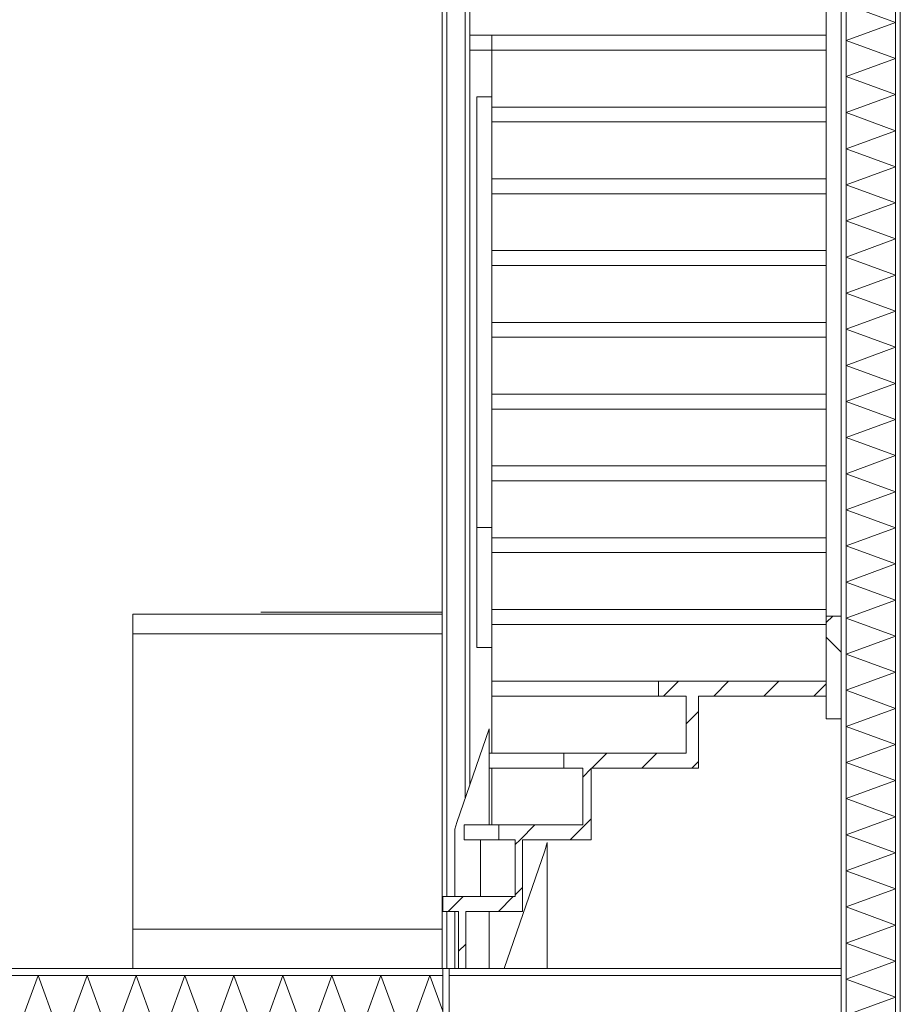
# Model space of a CAD drawing. Header units: millimetres. Extents: x -25778 to 297771, y -21930 to 17454.
# Tile 68 of 109: x 237178 to 239415, y -15720 to -13219. Entities that reach past the tile are written whole.
import ezdxf

# ---------------------------------------------------------------- set-up
doc = ezdxf.new("R2010")
doc.units = ezdxf.units.MM
doc.header["$MEASUREMENT"] = 0
for name, color, linetype in [('New_22 C Binnenwanden', 7, 'Continuous'), ('New_22 C Binnenwanden Doorsnede-arcering', 7, 'Continuous'), ('New_22 C Binnenwanden Laagscheidingslijnen', 7, 'Continuous'), ('New_23 Vloeren', 7, 'Continuous'), ('New_23 Vloeren Doorsnede-arcering', 7, 'Continuous'), ('New_23 Vloeren Laagscheidingslijnen', 7, 'Continuous'), ('New_24 Trappen', 7, 'Continuous'), ('New_24 Trappen Doorsnede-arcering', 7, 'Continuous'), ('New_24 Trappen Laagscheidingslijnen', 7, 'Continuous'), ('New_73 Keuken', 7, 'Continuous')]:
    doc.layers.add(name, color=color, linetype=linetype)
pattern_1 = [(270, (230440.066, -18728.747), (50, 0), [])]
pattern_2 = [(45, (230440.07, -18728.75), (-63.6396, 63.6396), [])]

# ---------------------------------------------------------------- blocks, each defined once
blk = doc.blocks.new('*X1301', base_point=(230440.1, -18728.7))
at = {"layer": 'New_22 C Binnenwanden Doorsnede-arcering', "color": 7, "linetype": 'Continuous', "lineweight": 0}
for p, q in [((239352.2, -15628.7), (239277.1, -15656.1)), ((239403.1, -15702), (239277.1, -15656.1)), ((239403.1, -15702), (239277.1, -15747.8)), ((239403.1, -15793.7), (239277.1, -15747.8)), ((239403.1, -15793.7), (239277.1, -15839.6)), ((239403.1, -15885.4), (239277.1, -15839.6)), ((239403.1, -15885.4), (239277.1, -15931.3)), ((239403.1, -15977.1), (239277.1, -15931.3)), ((239403.1, -15977.1), (239277.1, -16023)), ((239403.1, -16068.9), (239277.1, -16023)), ((239403.1, -16068.9), (239277.1, -16114.7)), ((239403.1, -16160.6), (239277.1, -16114.7)), ((239403.1, -16160.6), (239277.1, -16206.4)), ((239403.1, -16252.3), (239277.1, -16206.4)), ((239403.1, -16252.3), (239277.1, -16298.2)), ((239403.1, -16344), (239277.1, -16298.2)), ((239403.1, -16344), (239277.1, -16389.9)), ((239403.1, -16435.7), (239277.1, -16389.9)), ((239403.1, -16435.7), (239277.1, -16481.6)), ((239403.1, -16527.5), (239277.1, -16481.6)), ((239403.1, -16527.5), (239277.1, -16573.3)), ((239403.1, -16619.2), (239277.1, -16573.3)), ((239403.1, -16619.2), (239277.1, -16665)), ((239403.1, -16710.9), (239277.1, -16665)), ((239403.1, -16710.9), (239277.1, -16756.8)), ((239403.1, -16802.6), (239277.1, -16756.8)), ((239403.1, -16802.6), (239277.1, -16848.5)), ((239403.1, -16894.3), (239277.1, -16848.5)), ((239403.1, -16894.3), (239277.1, -16940.2)), ((239403.1, -16986.1), (239277.1, -16940.2)), ((239403.1, -16986.1), (239277.1, -17031.9)), ((239403.1, -17077.8), (239277.1, -17031.9)), ((239403.1, -17077.8), (239277.1, -17123.6)), ((239403.1, -17169.5), (239277.1, -17123.6)), ((239403.1, -17169.5), (239277.1, -17215.4)), ((239403.1, -17261.2), (239277.1, -17215.4)), ((239403.1, -17261.2), (239277.1, -17307.1)), ((239403.1, -17352.9), (239277.1, -17307.1)), ((239403.1, -17352.9), (239277.1, -17398.8)), ((239403.1, -17444.7), (239277.1, -17398.8)), ((239403.1, -17444.7), (239277.1, -17490.5)), ((239403.1, -17536.4), (239277.1, -17490.5)), ((239403.1, -17536.4), (239277.1, -17582.2)), ((239403.1, -17628.1), (239277.1, -17582.2)), ((239403.1, -17628.1), (239277.1, -17674)), ((239403.1, -17719.8), (239277.1, -17674)), ((239403.1, -17719.8), (239277.1, -17765.7)), ((239403.1, -17811.5), (239277.1, -17765.7)), ((239403.1, -17811.5), (239277.1, -17857.4)), ((239403.1, -17903.3), (239277.1, -17857.4)), ((239403.1, -17903.3), (239277.1, -17949.1)), ((239403.1, -17995), (239277.1, -17949.1)), ((239403.1, -17995), (239277.1, -18040.8)), ((239403.1, -18086.7), (239277.1, -18040.8)), ((239403.1, -18086.7), (239277.1, -18132.6)), ((239403.1, -18178.4), (239277.1, -18132.6)), ((239403.1, -18178.4), (239277.1, -18224.3)), ((239403.1, -18270.1), (239277.1, -18224.3)), ((239403.1, -18270.1), (239277.1, -18316)), ((239403.1, -18361.9), (239277.1, -18316)), ((239403.1, -18361.9), (239277.1, -18407.7)), ((239403.1, -18453.6), (239277.1, -18407.7)), ((239403.1, -18453.6), (239277.1, -18499.4)), ((239403.1, -18545.3), (239277.1, -18499.4)), ((239403.1, -18545.3), (239277.1, -18591.2)), ((239403.1, -18637), (239277.1, -18591.2)), ((239403.1, -18637), (239277.1, -18682.9)), ((239403.1, -18728.7), (239277.1, -18682.9)), ((239403.1, -18728.7), (239277.1, -18774.6)), ((239403.1, -18820.5), (239277.1, -18774.6)), ((239403.1, -18820.5), (239277.1, -18866.3)), ((239403.1, -18912.2), (239277.1, -18866.3)), ((239403.1, -18912.2), (239354.8, -18929.7))]:
    blk.add_line(p, q, dxfattribs=at)
blk = doc.blocks.new('Section Element_1273_5', base_point=(230440.1, -18728.7))
at = {"layer": 'New_22 C Binnenwanden Doorsnede-arcering', "linetype": 'Continuous', "lineweight": 0, "true_color": 0x000000}
h = blk.add_hatch(dxfattribs=at)
h.set_pattern_fill('325_Houtachtig_plaatmate_E4', color=18, style=0, pattern_type=2)
h.set_pattern_definition(pattern_1)
h.paths.add_polyline_path([(239265.1, -18929.7), (239277.1, -18929.7), (239277.1, -15628.7), (239265.1, -15628.7)])
h = blk.add_hatch(dxfattribs=at)
h.set_pattern_fill('325_Houtachtig_plaatmate_E4', color=18, style=0, pattern_type=2)
h.set_pattern_definition(pattern_1)
h.paths.add_polyline_path([(239403.1, -18929.7), (239415.1, -18929.7), (239415.1, -15628.7), (239403.1, -15628.7)])
at = {"layer": 'New_22 C Binnenwanden', "color": 1, "linetype": 'Continuous', "lineweight": 0}
for p, q in [((239265.1, -15628.7), (239265.1, -17833.9)), ((239415.1, -15628.7), (239415.1, -18929.7)), ((239265.1, -18095), (239265.1, -18728.7))]:
    blk.add_line(p, q, dxfattribs=at)
at = {"layer": 'New_22 C Binnenwanden', "color": 1, "linetype": 'Continuous', "lineweight": 0, "flags": 128}
blk.add_lwpolyline([(239290.1, -18929.7), (239277.1, -18929.7), (239265.1, -18929.7)], dxfattribs=at)
at = {"layer": 'New_22 C Binnenwanden Laagscheidingslijnen', "color": 1, "linetype": 'Continuous', "lineweight": 0}
for p, q in [((239277.1, -15628.7), (239277.1, -18929.7)), ((239403.1, -15628.7), (239403.1, -18929.7)), ((239265.1, -17833.9), (239265.1, -18095))]:
    blk.add_line(p, q, dxfattribs=at)
at = {"layer": 'New_22 C Binnenwanden Laagscheidingslijnen', "color": 1, "linetype": 'Continuous', "lineweight": 0, "flags": 128}
blk.add_lwpolyline([(239265.1, -18728.7), (239265.1, -18746.7), (239265.1, -18917.7), (239265.1, -18929.7)], dxfattribs=at)
at = {"layer": 'New_22 C Binnenwanden', "lineweight": 0}
blk.add_blockref('*X1301', (230440.1, -18728.7), dxfattribs=at)
blk = doc.blocks.new('*X1329', base_point=(230440.1, -18728.7))
at = {"layer": 'New_22 C Binnenwanden Doorsnede-arcering', "color": 7, "linetype": 'Continuous', "lineweight": 0}
for p, q in [((239301.4, -12528.7), (239277.1, -12537.6)), ((239403.1, -12583.5), (239277.1, -12537.6)), ((239403.1, -12583.5), (239277.1, -12629.3)), ((239403.1, -12675.2), (239277.1, -12629.3)), ((239403.1, -12675.2), (239277.1, -12721.1)), ((239403.1, -12766.9), (239277.1, -12721.1)), ((239403.1, -12766.9), (239277.1, -12812.8)), ((239403.1, -12858.6), (239277.1, -12812.8)), ((239403.1, -12858.6), (239277.1, -12904.5)), ((239403.1, -12950.4), (239277.1, -12904.5)), ((239403.1, -12950.4), (239277.1, -12996.2)), ((239403.1, -13042.1), (239277.1, -12996.2)), ((239403.1, -13042.1), (239277.1, -13087.9)), ((239403.1, -13133.8), (239277.1, -13087.9)), ((239403.1, -13133.8), (239277.1, -13179.7)), ((239403.1, -13225.5), (239277.1, -13179.7)), ((239403.1, -13225.5), (239277.1, -13271.4)), ((239403.1, -13317.2), (239277.1, -13271.4)), ((239403.1, -13317.2), (239277.1, -13363.1)), ((239403.1, -13409), (239277.1, -13363.1)), ((239403.1, -13409), (239277.1, -13454.8)), ((239403.1, -13500.7), (239277.1, -13454.8)), ((239403.1, -13500.7), (239277.1, -13546.5)), ((239403.1, -13592.4), (239277.1, -13546.5)), ((239403.1, -13592.4), (239277.1, -13638.3)), ((239403.1, -13684.1), (239277.1, -13638.3)), ((239403.1, -13684.1), (239277.1, -13730)), ((239403.1, -13775.8), (239277.1, -13730)), ((239403.1, -13775.8), (239277.1, -13821.7)), ((239403.1, -13867.6), (239277.1, -13821.7)), ((239403.1, -13867.6), (239277.1, -13913.4)), ((239403.1, -13959.3), (239277.1, -13913.4)), ((239403.1, -13959.3), (239277.1, -14005.1)), ((239403.1, -14051), (239277.1, -14005.1)), ((239403.1, -14051), (239277.1, -14096.9)), ((239403.1, -14142.7), (239277.1, -14096.9)), ((239403.1, -14142.7), (239277.1, -14188.6)), ((239403.1, -14234.4), (239277.1, -14188.6)), ((239403.1, -14234.4), (239277.1, -14280.3)), ((239403.1, -14326.2), (239277.1, -14280.3)), ((239403.1, -14326.2), (239277.1, -14372)), ((239403.1, -14417.9), (239277.1, -14372)), ((239403.1, -14417.9), (239277.1, -14463.7)), ((239403.1, -14509.6), (239277.1, -14463.7)), ((239403.1, -14509.6), (239277.1, -14555.5)), ((239403.1, -14601.3), (239277.1, -14555.5)), ((239403.1, -14601.3), (239277.1, -14647.2)), ((239403.1, -14693), (239277.1, -14647.2)), ((239403.1, -14693), (239277.1, -14738.9)), ((239403.1, -14784.8), (239277.1, -14738.9)), ((239403.1, -14784.8), (239277.1, -14830.6)), ((239403.1, -14876.5), (239277.1, -14830.6)), ((239403.1, -14876.5), (239277.1, -14922.3)), ((239403.1, -14968.2), (239277.1, -14922.3)), ((239403.1, -14968.2), (239277.1, -15014.1)), ((239403.1, -15059.9), (239277.1, -15014.1)), ((239403.1, -15059.9), (239277.1, -15105.8)), ((239403.1, -15151.6), (239277.1, -15105.8)), ((239403.1, -15151.6), (239277.1, -15197.5)), ((239403.1, -15243.4), (239277.1, -15197.5)), ((239403.1, -15243.4), (239277.1, -15289.2)), ((239403.1, -15335.1), (239277.1, -15289.2)), ((239403.1, -15335.1), (239277.1, -15380.9)), ((239403.1, -15426.8), (239277.1, -15380.9)), ((239403.1, -15426.8), (239277.1, -15472.7)), ((239403.1, -15518.5), (239277.1, -15472.7)), ((239403.1, -15518.5), (239277.1, -15564.4)), ((239403.1, -15610.2), (239277.1, -15564.4)), ((239403.1, -15610.2), (239352.2, -15628.7))]:
    blk.add_line(p, q, dxfattribs=at)
blk = doc.blocks.new('Section Element_1293_5', base_point=(230440.1, -18728.7))
at = {"layer": 'New_22 C Binnenwanden Doorsnede-arcering', "linetype": 'Continuous', "lineweight": 0, "true_color": 0x000000}
h = blk.add_hatch(dxfattribs=at)
h.set_pattern_fill('325_Houtachtig_plaatmate_E4', color=18, style=0, pattern_type=2)
h.set_pattern_definition(pattern_1)
h.paths.add_polyline_path([(239265.1, -15628.7), (239277.1, -15628.7), (239277.1, -12528.7), (239265.1, -12528.7)])
h = blk.add_hatch(dxfattribs=at)
h.set_pattern_fill('325_Houtachtig_plaatmate_E4', color=18, style=0, pattern_type=2)
h.set_pattern_definition(pattern_1)
h.paths.add_polyline_path([(239403.1, -15628.7), (239415.1, -15628.7), (239415.1, -12528.7), (239403.1, -12528.7)])
at = {"layer": 'New_22 C Binnenwanden', "color": 1, "linetype": 'Continuous', "lineweight": 0}
for p, q in [((239265.1, -12528.7), (239265.1, -14733.9)), ((239415.1, -12528.7), (239415.1, -15628.7)), ((239265.1, -14995), (239265.1, -15628.7))]:
    blk.add_line(p, q, dxfattribs=at)
at = {"layer": 'New_22 C Binnenwanden Laagscheidingslijnen', "color": 1, "linetype": 'Continuous', "lineweight": 0}
for p, q in [((239277.1, -12528.7), (239277.1, -15628.7)), ((239403.1, -12528.7), (239403.1, -15628.7)), ((239265.1, -14733.9), (239265.1, -14995))]:
    blk.add_line(p, q, dxfattribs=at)
at = {"layer": 'New_22 C Binnenwanden', "lineweight": 0}
blk.add_blockref('*X1329', (230440.1, -18728.7), dxfattribs=at)
blk = doc.blocks.new('*X1353', base_point=(230440.1, -18728.7))
at = {"layer": 'New_23 Vloeren Doorsnede-arcering', "color": 7, "linetype": 'Continuous', "lineweight": 0}
for p, q in [((237161.9, -15817.7), (237224.1, -15646.7)), ((237286.3, -15817.7), (237224.1, -15646.7)), ((237286.3, -15817.7), (237348.6, -15646.7)), ((237410.8, -15817.7), (237348.6, -15646.7)), ((237410.8, -15817.7), (237473.1, -15646.7)), ((237535.3, -15817.7), (237473.1, -15646.7)), ((237535.3, -15817.7), (237597.5, -15646.7)), ((237659.8, -15817.7), (237597.5, -15646.7)), ((237659.8, -15817.7), (237722, -15646.7)), ((237784.3, -15817.7), (237722, -15646.7)), ((237784.3, -15817.7), (237846.5, -15646.7)), ((237908.7, -15817.7), (237846.5, -15646.7)), ((237908.7, -15817.7), (237971, -15646.7)), ((238033.2, -15817.7), (237971, -15646.7)), ((238033.2, -15817.7), (238095.5, -15646.7)), ((238157.7, -15817.7), (238095.5, -15646.7)), ((238157.7, -15817.7), (238219.9, -15646.7)), ((238252.9, -15737.4), (238219.9, -15646.7))]:
    blk.add_line(p, q, dxfattribs=at)
blk = doc.blocks.new('Section Element_1305_5', base_point=(230440.1, -18728.7))
at = {"layer": 'New_23 Vloeren Doorsnede-arcering', "linetype": 'Continuous', "lineweight": 0, "true_color": 0x000000}
h = blk.add_hatch(dxfattribs=at)
h.set_pattern_fill('325_Houtachtig_plaatmate_E4', color=18, style=0, pattern_type=2)
h.set_pattern_definition([(0, (230440.066, -18728.747), (0, 50), [])])
h.paths.add_polyline_path([(235115.1, -15646.7), (238252.9, -15646.7), (238252.9, -15628.7), (235115.1, -15628.7)])
at = {"layer": 'New_23 Vloeren', "color": 9, "linetype": 'Continuous', "lineweight": 0}
blk.add_line((238252.9, -15628.7), (235115.1, -15628.7), dxfattribs=at)
at = {"layer": 'New_23 Vloeren', "color": 149, "linetype": 'Continuous', "lineweight": 0, "true_color": 0x3c4244}
blk.add_line((239265.1, -15646.7), (238269.1, -15646.7), dxfattribs=at)
at = {"layer": 'New_23 Vloeren', "color": 9, "linetype": 'Continuous', "lineweight": 0, "flags": 128}
blk.add_lwpolyline([(238252.9, -15628.7), (238252.9, -15646.7), (238252.9, -15817.7), (238252.9, -15829.7), (238252.9, -15873.7), (238252.9, -15885.7)], dxfattribs=at)
at = {"layer": 'New_23 Vloeren Laagscheidingslijnen', "color": 9, "linetype": 'Continuous', "lineweight": 0}
blk.add_line((238252.9, -15646.7), (235115.1, -15646.7), dxfattribs=at)
at = {"layer": 'New_23 Vloeren', "lineweight": 0}
blk.add_blockref('*X1353', (230440.1, -18728.7), dxfattribs=at)
blk = doc.blocks.new('Section Element_1318_5', base_point=(230440.1, -18728.7))
at = {"layer": 'New_22 C Binnenwanden', "color": 149, "linetype": 'Continuous', "lineweight": 0, "true_color": 0x3c4244}
for p, q in [((238408.3, -15628.7), (238370, -15628.7)), ((239265.1, -15628.7), (238517.9, -15628.7))]:
    blk.add_line(p, q, dxfattribs=at)
blk = doc.blocks.new('Section Element_1324_5', base_point=(230440.1, -18728.7))
at = {"layer": 'New_73 Keuken', "color": 7, "linetype": 'Continuous', "lineweight": 0}
for p, q in [((237465.1, -14728.7), (238251.1, -14728.7)), ((237465.1, -14778.7), (237465.1, -14728.7)), ((237790.1, -14723.7), (237791.6, -14723.7)), ((237791.6, -14723.7), (237795.9, -14723.7)), ((237795.9, -14723.7), (237802.4, -14723.7)), ((237802.4, -14723.7), (237810.1, -14723.7)), ((237810.1, -14723.7), (238251.1, -14723.7)), ((237465.1, -14778.7), (238251.1, -14778.7)), ((237465.1, -15528.7), (237465.1, -14778.7)), ((237465.1, -15628.7), (237465.1, -15528.7)), ((237465.1, -15528.7), (238251.1, -15528.7))]:
    blk.add_line(p, q, dxfattribs=at)
blk = doc.blocks.new('Section Element_1448_5', base_point=(230440.1, -18728.7))
at = {"layer": 'New_24 Trappen Doorsnede-arcering', "linetype": 'Continuous', "lineweight": 0, "true_color": 0x000000}
h = blk.add_hatch(dxfattribs=at)
h.set_pattern_fill('310_Naaldhout__01__0005', color=18, style=0, pattern_type=2)
h.set_pattern_definition(pattern_2)
h.paths.add_polyline_path([(238292.9, -15484.4), (238292.9, -15628.7), (238310.9, -15628.7), (238310.9, -15484.4)])
at = {"layer": 'New_24 Trappen', "color": 2, "linetype": 'Continuous', "lineweight": 0}
for p, q in [((238292.9, -15484.4), (238292.9, -15628.7)), ((238310.9, -15484.4), (238310.9, -15628.7)), ((238310.9, -15628.7), (238292.9, -15628.7))]:
    blk.add_line(p, q, dxfattribs=at)
blk = doc.blocks.new('Section Element_1449_5', base_point=(230440.1, -18728.7))
at = {"layer": 'New_24 Trappen Doorsnede-arcering', "linetype": 'Continuous', "lineweight": 0, "true_color": 0x000000}
h = blk.add_hatch(dxfattribs=at)
h.set_pattern_fill('310_Naaldhout__01__0005', color=18, style=0, pattern_type=2)
h.set_pattern_definition(pattern_2)
h.paths.add_polyline_path([(238252.9, -15484.4), (238455.3, -15484.4), (238455.3, -15446.4), (238252.9, -15446.4)])
at = {"layer": 'New_24 Trappen', "color": 2, "linetype": 'Continuous', "lineweight": 0}
for p, q in [((238252.9, -15446.4), (238252.9, -15484.4)), ((238436.5, -15446.4), (238252.9, -15446.4)), ((238455.3, -15446.4), (238455.3, -15484.4)), ((238292.9, -15484.4), (238252.9, -15484.4)), ((238455.3, -15484.4), (238310.9, -15484.4))]:
    blk.add_line(p, q, dxfattribs=at)
blk = doc.blocks.new('Section Element_1450_5', base_point=(230440.1, -18728.7))
at = {"layer": 'New_24 Trappen Doorsnede-arcering', "linetype": 'Continuous', "lineweight": 0, "true_color": 0x000000}
h = blk.add_hatch(dxfattribs=at)
h.set_pattern_fill('310_Naaldhout__01__0005', color=18, style=0, pattern_type=2)
h.set_pattern_definition(pattern_2)
h.paths.add_polyline_path([(238436.5, -15302), (238436.5, -15446.4), (238455.3, -15446.4), (238455.3, -15302)])
at = {"layer": 'New_24 Trappen', "color": 149, "linetype": 'Continuous', "lineweight": 0, "true_color": 0x3c4244}
blk.add_line((238348.8, -15446.4), (238348.8, -15302), dxfattribs=at)
at = {"layer": 'New_24 Trappen', "color": 2, "linetype": 'Continuous', "lineweight": 0}
for p, q in [((238436.5, -15302), (238436.5, -15446.4)), ((238455.3, -15302), (238455.3, -15446.4))]:
    blk.add_line(p, q, dxfattribs=at)
blk = doc.blocks.new('Section Element_1451_5', base_point=(230440.1, -18728.7))
at = {"layer": 'New_24 Trappen Doorsnede-arcering', "linetype": 'Continuous', "lineweight": 0, "true_color": 0x000000}
h = blk.add_hatch(dxfattribs=at)
h.set_pattern_fill('310_Naaldhout__01__0005', color=18, style=0, pattern_type=2)
h.set_pattern_definition(pattern_2)
h.paths.add_polyline_path([(238394.7, -15302), (238629.7, -15302), (238629.7, -15264), (238394.7, -15264)])
at = {"layer": 'New_24 Trappen', "color": 149, "linetype": 'Continuous', "lineweight": 0, "true_color": 0x3c4244}
for p, q in [((238306.9, -15264), (238394.7, -15264)), ((238306.9, -15302), (238306.9, -15264)), ((238306.9, -15302), (238394.7, -15302))]:
    blk.add_line(p, q, dxfattribs=at)
at = {"layer": 'New_24 Trappen', "color": 2, "linetype": 'Continuous', "lineweight": 0}
for p, q in [((238394.7, -15264), (238394.7, -15302)), ((238608.1, -15264), (238394.7, -15264)), ((238629.7, -15264), (238629.7, -15302)), ((238436.5, -15302), (238394.7, -15302)), ((238629.7, -15302), (238455.3, -15302))]:
    blk.add_line(p, q, dxfattribs=at)
blk = doc.blocks.new('Section Element_1452_5', base_point=(230440.1, -18728.7))
at = {"layer": 'New_24 Trappen Doorsnede-arcering', "linetype": 'Continuous', "lineweight": 0, "true_color": 0x000000}
h = blk.add_hatch(dxfattribs=at)
h.set_pattern_fill('310_Naaldhout__01__0005', color=18, style=0, pattern_type=2)
h.set_pattern_definition(pattern_2)
h.paths.add_polyline_path([(238608.1, -15119.7), (238608.1, -15264), (238629.7, -15264), (238629.7, -15119.7)])
at = {"layer": 'New_24 Trappen', "color": 149, "linetype": 'Continuous', "lineweight": 0, "true_color": 0x3c4244}
blk.add_line((238377.1, -15264), (238377.1, -15119.7), dxfattribs=at)
at = {"layer": 'New_24 Trappen', "color": 2, "linetype": 'Continuous', "lineweight": 0}
for p, q in [((238608.1, -15119.7), (238608.1, -15264)), ((238629.7, -15119.7), (238629.7, -15264))]:
    blk.add_line(p, q, dxfattribs=at)
blk = doc.blocks.new('Section Element_1453_5', base_point=(230440.1, -18728.7))
at = {"layer": 'New_24 Trappen Doorsnede-arcering', "linetype": 'Continuous', "lineweight": 0, "true_color": 0x000000}
h = blk.add_hatch(dxfattribs=at)
h.set_pattern_fill('310_Naaldhout__01__0005', color=18, style=0, pattern_type=2)
h.set_pattern_definition(pattern_2)
h.paths.add_polyline_path([(238560.1, -15119.7), (238902.3, -15119.7), (238902.3, -15081.7), (238560.1, -15081.7)])
at = {"layer": 'New_24 Trappen', "color": 149, "linetype": 'Continuous', "lineweight": 0, "true_color": 0x3c4244}
for p, q in [((238370, -15081.7), (238560.1, -15081.7)), ((238370, -15119.7), (238370, -15081.7)), ((238370, -15119.7), (238560.1, -15119.7))]:
    blk.add_line(p, q, dxfattribs=at)
at = {"layer": 'New_24 Trappen', "color": 2, "linetype": 'Continuous', "lineweight": 0}
for p, q in [((238560.1, -15081.7), (238560.1, -15119.7)), ((238870.7, -15081.7), (238560.1, -15081.7)), ((238902.3, -15081.7), (238902.3, -15119.7)), ((238608.1, -15119.7), (238560.1, -15119.7)), ((238902.3, -15119.7), (238629.7, -15119.7))]:
    blk.add_line(p, q, dxfattribs=at)
blk = doc.blocks.new('Section Element_1454_5', base_point=(230440.1, -18728.7))
at = {"layer": 'New_24 Trappen Doorsnede-arcering', "linetype": 'Continuous', "lineweight": 0, "true_color": 0x000000}
h = blk.add_hatch(dxfattribs=at)
h.set_pattern_fill('310_Naaldhout__01__0005', color=18, style=0, pattern_type=2)
h.set_pattern_definition(pattern_2)
h.paths.add_polyline_path([(238870.7, -14937.3), (238870.7, -15081.7), (238902.3, -15081.7), (238902.3, -14937.3)])
at = {"layer": 'New_24 Trappen', "color": 149, "linetype": 'Continuous', "lineweight": 0, "true_color": 0x3c4244}
blk.add_line((238377.1, -15081.7), (238377.1, -14937.3), dxfattribs=at)
at = {"layer": 'New_24 Trappen', "color": 2, "linetype": 'Continuous', "lineweight": 0}
for p, q in [((238870.7, -14937.3), (238870.7, -15081.7)), ((238902.3, -14937.3), (238902.3, -15081.7))]:
    blk.add_line(p, q, dxfattribs=at)
blk = doc.blocks.new('Section Element_1455_5', base_point=(230440.1, -18728.7))
at = {"layer": 'New_24 Trappen Doorsnede-arcering', "linetype": 'Continuous', "lineweight": 0, "true_color": 0x000000}
h = blk.add_hatch(dxfattribs=at)
h.set_pattern_fill('310_Naaldhout__01__0005', color=18, style=0, pattern_type=2)
h.set_pattern_definition(pattern_2)
h.paths.add_polyline_path([(238800.6, -14937.3), (239227.1, -14937.3), (239227.1, -14899.3), (238800.6, -14899.3)])
at = {"layer": 'New_24 Trappen', "color": 149, "linetype": 'Continuous', "lineweight": 0, "true_color": 0x3c4244}
for p, q in [((238377.1, -14899.3), (238800.6, -14899.3)), ((238377.1, -14937.3), (238377.1, -14899.3)), ((238377.1, -14937.3), (238800.6, -14937.3))]:
    blk.add_line(p, q, dxfattribs=at)
at = {"layer": 'New_24 Trappen', "color": 2, "linetype": 'Continuous', "lineweight": 0}
for p, q in [((238800.6, -14899.3), (238800.6, -14937.3)), ((239227.1, -14899.3), (238800.6, -14899.3)), ((238870.7, -14937.3), (238800.6, -14937.3)), ((239227.1, -14937.3), (238902.3, -14937.3))]:
    blk.add_line(p, q, dxfattribs=at)
blk = doc.blocks.new('Section Element_1456_5', base_point=(230440.1, -18728.7))
at = {"layer": 'New_24 Trappen', "color": 149, "linetype": 'Continuous', "lineweight": 0, "true_color": 0x3c4244}
blk.add_line((238377.1, -14899.3), (238377.1, -14755), dxfattribs=at)
blk = doc.blocks.new('Section Element_1457_5', base_point=(230440.1, -18728.7))
at = {"layer": 'New_24 Trappen', "color": 149, "linetype": 'Continuous', "lineweight": 0, "true_color": 0x3c4244}
for p, q in [((238377.1, -14717), (239227.1, -14717)), ((238377.1, -14755), (238377.1, -14717)), ((238377.1, -14755), (239227.1, -14755))]:
    blk.add_line(p, q, dxfattribs=at)
blk = doc.blocks.new('Section Element_1459_5', base_point=(230440.1, -18728.7))
at = {"layer": 'New_24 Trappen', "color": 149, "linetype": 'Continuous', "lineweight": 0, "true_color": 0x3c4244}
for p, q in [((238377.1, -14534.6), (239227.1, -14534.6)), ((238377.1, -14572.6), (238377.1, -14534.6)), ((238377.1, -14572.6), (239227.1, -14572.6))]:
    blk.add_line(p, q, dxfattribs=at)
blk = doc.blocks.new('Section Element_1461_5', base_point=(230440.1, -18728.7))
at = {"layer": 'New_24 Trappen', "color": 149, "linetype": 'Continuous', "lineweight": 0, "true_color": 0x3c4244}
for p, q in [((238377.1, -14352.3), (239227.1, -14352.3)), ((238377.1, -14390.3), (239227.1, -14390.3))]:
    blk.add_line(p, q, dxfattribs=at)
blk = doc.blocks.new('Section Element_1463_5', base_point=(230440.1, -18728.7))
at = {"layer": 'New_24 Trappen', "color": 149, "linetype": 'Continuous', "lineweight": 0, "true_color": 0x3c4244}
for p, q in [((238377.1, -14169.9), (239227.1, -14169.9)), ((238377.1, -14207.9), (239227.1, -14207.9))]:
    blk.add_line(p, q, dxfattribs=at)
blk = doc.blocks.new('Section Element_1465_5', base_point=(230440.1, -18728.7))
at = {"layer": 'New_24 Trappen', "color": 149, "linetype": 'Continuous', "lineweight": 0, "true_color": 0x3c4244}
for p, q in [((238377.1, -13987.6), (239227.1, -13987.6)), ((238377.1, -14025.6), (239227.1, -14025.6))]:
    blk.add_line(p, q, dxfattribs=at)
blk = doc.blocks.new('Section Element_1467_5', base_point=(230440.1, -18728.7))
at = {"layer": 'New_24 Trappen', "color": 149, "linetype": 'Continuous', "lineweight": 0, "true_color": 0x3c4244}
for p, q in [((238377.1, -13805.2), (239227.1, -13805.2)), ((238377.1, -13843.2), (239227.1, -13843.2))]:
    blk.add_line(p, q, dxfattribs=at)
blk = doc.blocks.new('Section Element_1469_5', base_point=(230440.1, -18728.7))
at = {"layer": 'New_24 Trappen', "color": 149, "linetype": 'Continuous', "lineweight": 0, "true_color": 0x3c4244}
for p, q in [((238377.1, -13622.9), (239227.1, -13622.9)), ((238377.1, -13660.9), (239227.1, -13660.9))]:
    blk.add_line(p, q, dxfattribs=at)
blk = doc.blocks.new('Section Element_1471_5', base_point=(230440.1, -18728.7))
at = {"layer": 'New_24 Trappen', "color": 149, "linetype": 'Continuous', "lineweight": 0, "true_color": 0x3c4244}
for p, q in [((238377.1, -13440.5), (239227.1, -13440.5)), ((238377.1, -13478.5), (239227.1, -13478.5))]:
    blk.add_line(p, q, dxfattribs=at)
blk = doc.blocks.new('Section Element_1472_5', base_point=(230440.1, -18728.7))
at = {"layer": 'New_24 Trappen', "color": 149, "linetype": 'Continuous', "lineweight": 0, "true_color": 0x3c4244}
blk.add_line((238377.1, -13414.5), (238377.1, -13296.2), dxfattribs=at)
blk = doc.blocks.new('Section Element_1473_5', base_point=(230440.1, -18728.7))
at = {"layer": 'New_24 Trappen', "color": 149, "linetype": 'Continuous', "lineweight": 0, "true_color": 0x3c4244}
for p, q in [((238321.1, -13258.2), (238377.1, -13258.2)), ((238377.1, -13258.2), (239227.1, -13258.2)), ((238377.1, -13296.2), (238377.1, -13258.2)), ((238321.1, -13296.2), (238377.1, -13296.2)), ((238377.1, -13296.2), (239227.1, -13296.2))]:
    blk.add_line(p, q, dxfattribs=at)
blk = doc.blocks.new('Section Element_1481_5', base_point=(230440.1, -18728.7))
at = {"layer": 'New_24 Trappen', "color": 149, "linetype": 'Continuous', "lineweight": 0, "true_color": 0x3c4244}
for p, q in [((238339.1, -13414.5), (238377.1, -13414.5)), ((238339.1, -13607.5), (238339.1, -13414.5)), ((238377.1, -13607.5), (238377.1, -13414.5)), ((238339.1, -13789.8), (238339.1, -13607.5)), ((238377.1, -13789.8), (238377.1, -13607.5)), ((238339.1, -13972.2), (238339.1, -13789.8)), ((238377.1, -13972.2), (238377.1, -13789.8)), ((238339.1, -14154.5), (238339.1, -13972.2)), ((238377.1, -14154.5), (238377.1, -13972.2)), ((238339.1, -14336.9), (238339.1, -14154.5)), ((238377.1, -14336.9), (238377.1, -14154.5)), ((238339.1, -14508.7), (238339.1, -14336.9)), ((238377.1, -14508.7), (238377.1, -14336.9)), ((238339.1, -14813.9), (238339.1, -14508.7)), ((238339.1, -14508.7), (238377.1, -14508.7)), ((238377.1, -14508.7), (238377.1, -14534.6)), ((238377.1, -14572.6), (238377.1, -14717)), ((238377.1, -14813.9), (238339.1, -14813.9)), ((238287.9, -15257.9), (238370, -15020.5)), ((238370, -15020.5), (238370, -15081.7)), ((238370, -15119.7), (238370, -15264)), ((238282.9, -15274.6), (238287.9, -15257.9)), ((238282.9, -15446.4), (238282.9, -15274.6)), ((238511.7, -15329.7), (238408.3, -15628.7)), ((238517.9, -15308.7), (238511.7, -15329.7)), ((238517.9, -15628.7), (238517.9, -15308.7)), ((238282.9, -15628.7), (238282.9, -15484.4)), ((238370, -15484.4), (238370, -15628.7)), ((238282.9, -15628.7), (238292.9, -15628.7)), ((238310.9, -15628.7), (238370, -15628.7)), ((238408.3, -15628.7), (238517.9, -15628.7))]:
    blk.add_line(p, q, dxfattribs=at)
blk = doc.blocks.new('Section Element_1482_5', base_point=(230440.1, -18728.7))
at = {"layer": 'New_24 Trappen Doorsnede-arcering', "linetype": 'Continuous', "lineweight": 0, "true_color": 0x000000}
h = blk.add_hatch(dxfattribs=at)
h.set_pattern_fill('305_Loofhout__01__0005', color=18, style=0, pattern_type=2)
h.set_pattern_definition([(45, (230440.07, -18728.75), (-141.4214, 141.4214), []), (135, (230440.07, -18728.75), (141.4214, 141.4214), [])])
h.paths.add_polyline_path([(239265.1, -14733.9), (239227.1, -14733.9), (239227.1, -14995), (239265.1, -14995)])
at = {"layer": 'New_24 Trappen', "color": 149, "linetype": 'Continuous', "lineweight": 0, "true_color": 0x3c4244}
for p, q in [((239066.3, -12893.5), (239072.6, -12874.5)), ((239265.1, -12927.8), (239072.6, -12874.5)), ((239233.1, -12928.9), (239072.6, -12874.5)), ((239189.1, -13061.1), (239233.1, -12928.9)), ((239227.1, -13057.4), (239233.1, -12928.9)), ((239014.6, -13048.6), (239053.6, -12931.5)), ((239227.1, -13240.8), (239227.1, -13057.4)), ((239227.1, -13424.2), (239227.1, -13240.8)), ((239227.1, -13607.5), (239227.1, -13424.2)), ((239227.1, -13789.8), (239227.1, -13607.5)), ((239227.1, -13972.2), (239227.1, -13789.8)), ((239227.1, -14154.5), (239227.1, -13972.2)), ((239227.1, -14336.9), (239227.1, -14154.5)), ((239227.1, -14518.1), (239227.1, -14336.9)), ((239227.1, -14699.3), (239227.1, -14518.1)), ((239227.1, -14733.9), (239227.1, -14699.3))]:
    blk.add_line(p, q, dxfattribs=at)
at = {"layer": 'New_24 Trappen', "color": 2, "linetype": 'Continuous', "lineweight": 0}
for p, q in [((239227.1, -14733.9), (239227.1, -14899.3)), ((239265.1, -14733.9), (239227.1, -14733.9)), ((239227.1, -14937.3), (239227.1, -14995)), ((239265.1, -14995), (239227.1, -14995))]:
    blk.add_line(p, q, dxfattribs=at)
at = {"layer": 'New_24 Trappen Laagscheidingslijnen', "color": 2, "linetype": 'Continuous', "lineweight": 0}
blk.add_line((239227.1, -14899.3), (239227.1, -14937.3), dxfattribs=at)
blk = doc.blocks.new('Section Element_1515_5', base_point=(230440.1, -18728.7))
at = {"layer": 'New_24 Trappen', "color": 149, "linetype": 'Continuous', "lineweight": 0, "true_color": 0x3c4244}
blk.add_line((238269.1, -15811.1), (238269.1, -15628.7), dxfattribs=at)
blk = doc.blocks.new('Section Element_1519_5', base_point=(230440.1, -18728.7))
at = {"layer": 'New_22 C Binnenwanden', "color": 149, "linetype": 'Continuous', "lineweight": 0, "true_color": 0x3c4244}
for p, q in [((238252.9, -12729.7), (238263.1, -12729.7)), ((238263.1, -12729.7), (238309.1, -12729.7)), ((238263.1, -15446.4), (238263.1, -12729.7)), ((238309.1, -15196.7), (238309.1, -12729.7)), ((238309.1, -12729.7), (238321.1, -12729.7)), ((238321.1, -12729.7), (238321.1, -15162)), ((238251.1, -15628.7), (238251.1, -12785.7)), ((238263.1, -15628.7), (238263.1, -15484.4)), ((238263.1, -15628.7), (238252.9, -15628.7)), ((238282.9, -15628.7), (238263.1, -15628.7))]:
    blk.add_line(p, q, dxfattribs=at)

msp = doc.modelspace()

# ---------------------------------------------------------------- block references
at = {"layer": 'New_22 C Binnenwanden', "lineweight": 0}
for name in ['Section Element_1293_5', 'Section Element_1519_5', 'Section Element_1318_5', 'Section Element_1273_5']:
    msp.add_blockref(name, (230440.1, -18728.7), dxfattribs=at)
at = {"layer": 'New_23 Vloeren', "lineweight": 0}
msp.add_blockref('Section Element_1305_5', (230440.1, -18728.7), dxfattribs=at)
at = {"layer": 'New_24 Trappen', "lineweight": 0}
for name in ['Section Element_1482_5', 'Section Element_1473_5', 'Section Element_1472_5', 'Section Element_1481_5', 'Section Element_1471_5', 'Section Element_1469_5', 'Section Element_1467_5', 'Section Element_1465_5', 'Section Element_1463_5', 'Section Element_1461_5', 'Section Element_1459_5', 'Section Element_1457_5', 'Section Element_1456_5', 'Section Element_1455_5', 'Section Element_1454_5', 'Section Element_1453_5', 'Section Element_1452_5', 'Section Element_1451_5', 'Section Element_1450_5', 'Section Element_1449_5', 'Section Element_1448_5', 'Section Element_1515_5']:
    msp.add_blockref(name, (230440.1, -18728.7), dxfattribs=at)
at = {"layer": 'New_73 Keuken', "lineweight": 0}
msp.add_blockref('Section Element_1324_5', (230440.1, -18728.7), dxfattribs=at)

doc.saveas('drawing.dxf')
